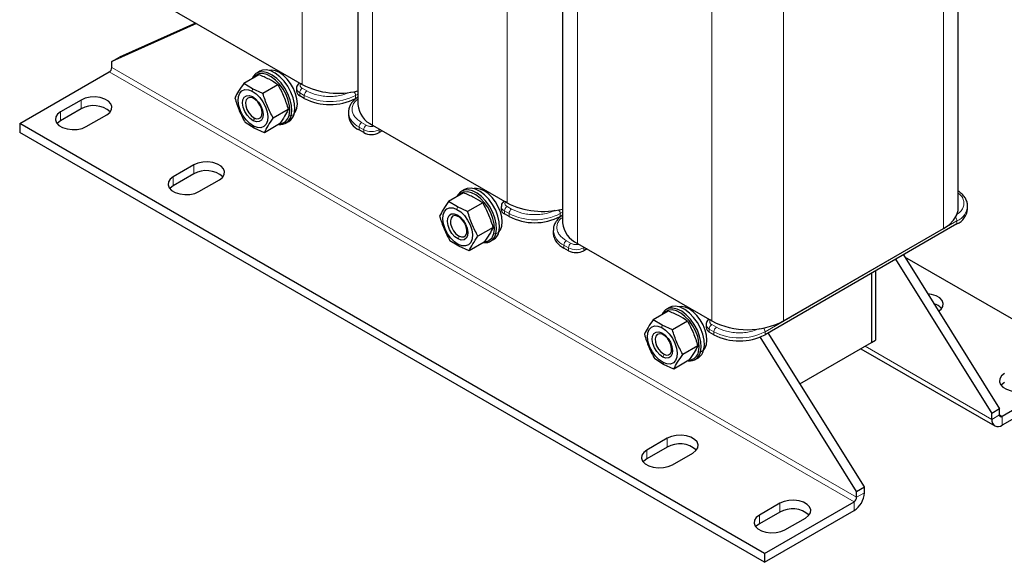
# Model space of a CAD drawing. Header units: millimetres. Extents: x 5 to 418, y 2 to 292.
# Tile 17 of 24: x 306 to 379, y 54 to 94. Entities that reach past the tile are written whole.
import ezdxf

# ---------------------------------------------------------------- set-up
doc = ezdxf.new("R2010")
doc.units = ezdxf.units.MM

msp = doc.modelspace()

# ---------------------------------------------------------------- linework, layer by layer
at = {"color": 7, "linetype": 'Continuous', "lineweight": 18}
for p, q in [((327.0567, 114.0708), (327.0567, 89.5014)), ((332.2422, 111.3113), (332.2422, 86.5079)), ((342.1417, 105.3625), (342.1417, 80.793)), ((374.2915, 103.8198), (374.2915, 78.8881)), ((347.3271, 102.603), (347.3271, 77.7996)), ((357.2266, 96.6541), (357.2266, 72.0847)), ((362.5064, 97.0164), (362.5064, 72.0847)), ((367.8992, 59.0858), (313.0277, 90.7624)), ((367.7107, 58.7592), (312.8392, 90.4358)), ((327.3962, 89.0333), (327.0567, 89.2293)), ((323.3687, 89.016), (323.3982, 89.1921)), ((323.4499, 88.5777), (323.3839, 88.6157)), ((326.8682, 88.9027), (327.2076, 88.7067)), ((326.8682, 88.6849), (326.8682, 88.9027)), ((327.2076, 88.7067), (327.2076, 88.489)), ((330.9788, 88.7067), (331.1487, 88.8048)), ((330.9788, 88.489), (330.9788, 88.7067)), ((310.765, 88.3676), (310.765, 87.7143)), ((309.2565, 87.4967), (309.2565, 86.8435)), ((326.0807, 87.2269), (326.2288, 87.2052)), ((326.455, 87.3359), (326.2288, 87.2052)), ((323.5562, 87.03), (323.4511, 86.8367)), ((323.4662, 86.4364), (323.5075, 86.3011)), ((331.2428, 86.3772), (331.5822, 86.1813)), ((331.2428, 86.1595), (331.2428, 86.3772)), ((331.7708, 86.5079), (331.4314, 86.7038)), ((331.5822, 86.1813), (331.5822, 85.9636)), ((332.7136, 86.1813), (332.7608, 86.2085)), ((332.7136, 85.9636), (332.7136, 86.1813)), ((319.0617, 83.578), (319.0617, 82.9247)), ((317.5532, 82.7071), (317.5532, 82.0539)), ((342.4811, 80.325), (342.1417, 80.5209)), ((338.4537, 80.3076), (338.4832, 80.4837)), ((338.5349, 79.8693), (338.4688, 79.9074)), ((341.9531, 80.1943), (342.2925, 79.9984)), ((341.9531, 79.9766), (341.9531, 80.1943)), ((342.2925, 79.9984), (342.2925, 79.7806)), ((346.0638, 79.9984), (346.2337, 80.0965)), ((346.0638, 79.7806), (346.0638, 79.9984)), ((361.1487, 71.29), (375.2908, 79.4541)), ((375.2908, 79.4541), (375.2908, 79.2364)), ((341.1656, 78.5186), (341.3137, 78.4969)), ((341.54, 78.6275), (341.3137, 78.4969)), ((338.6412, 78.3216), (338.5361, 78.1283)), ((338.5512, 77.728), (338.5924, 77.5928)), ((346.3278, 77.6689), (346.6672, 77.473)), ((346.3278, 77.4511), (346.3278, 77.6689)), ((346.8557, 77.7996), (346.5163, 77.9955)), ((346.6672, 77.473), (346.6672, 77.2552)), ((347.7985, 77.473), (347.8457, 77.5002)), ((347.7985, 77.2552), (347.7985, 77.473)), ((357.566, 71.6166), (357.2266, 71.8126)), ((353.5386, 71.5993), (353.5681, 71.7754)), ((353.6198, 71.1609), (353.5538, 71.199)), ((357.0381, 71.486), (357.3775, 71.29)), ((357.0381, 71.2682), (357.0381, 71.486)), ((357.3775, 71.29), (357.3775, 71.0723)), ((361.1487, 71.0723), (361.1487, 71.29)), ((356.2505, 69.8102), (356.3987, 69.7885)), ((356.6249, 69.9192), (356.3987, 69.7885)), ((368.5214, 70.2216), (377.8553, 64.8333)), ((353.7261, 69.6132), (353.621, 69.42)), ((353.6361, 69.0197), (353.6774, 68.8844)), ((377.8553, 64.8333), (378.421, 65.1598)), ((378.421, 65.1598), (378.6095, 65.0509)), ((378.6095, 65.0509), (378.6095, 64.3977)), ((353.9457, 63.4399), (353.9457, 62.7867)), ((352.4372, 62.5691), (352.4372, 61.9158)), ((367.7107, 58.1059), (367.7107, 58.7592)), ((367.8992, 59.0858), (368.4649, 59.4123)), ((362.2424, 58.6503), (362.2424, 57.9971)), ((360.7339, 57.7795), (360.7339, 57.1262))]:
    msp.add_line(p, q, dxfattribs=at)
at = {"color": 7, "linetype": 'Continuous', "lineweight": 25}
for p, q in [((331.1487, 111.7199), (331.1487, 88.0319)), ((375.3849, 80.4121), (375.3849, 104.7986)), ((346.2337, 103.0115), (346.2337, 79.3235)), ((317.1572, 95.2163), (327.0567, 89.5014)), ((319.265, 93.9995), (313.0277, 91.1979)), ((319.1944, 94.0402), (313.5934, 91.5244)), ((313.0277, 91.1979), (313.5934, 91.5244)), ((313.0277, 90.7624), (313.0277, 91.1979)), ((306.2395, 86.6259), (312.8392, 90.4358)), ((323.852, 90.2338), (322.7421, 89.5931)), ((323.9348, 90.4881), (323.7086, 90.3575)), ((323.3982, 89.1921), (322.7421, 89.5931)), ((325.2658, 89.4905), (324.156, 88.8497)), ((326.6339, 89.2292), (326.6339, 89.0115)), ((324.156, 88.8497), (323.3982, 89.1921)), ((327.2076, 88.489), (326.8682, 88.6849)), ((331.1487, 88.5871), (330.9788, 88.489)), ((331.1476, 88.5763), (331.1388, 88.5814)), ((310.765, 88.3676), (309.2565, 87.4967)), ((322.8833, 88.1616), (322.8833, 88.1217)), ((310.765, 87.7143), (309.2565, 86.8435)), ((311.1421, 86.4082), (312.6506, 87.279)), ((323.4928, 87.0658), (323.5274, 87.0459)), ((326.0274, 87.6733), (324.9175, 87.0326)), ((330.4618, 87.4658), (330.4618, 87.248)), ((361.111, 54.9492), (306.2395, 86.6259)), ((306.2395, 86.6259), (306.2395, 85.9727)), ((323.5075, 86.3011), (322.8514, 86.7021)), ((325.3751, 86.5995), (324.2652, 85.9588)), ((325.8417, 86.6624), (326.068, 86.793)), ((332.2422, 86.5079), (342.1417, 80.793)), ((361.111, 54.296), (306.2395, 85.9727)), ((324.2652, 85.9588), (323.5075, 86.3011)), ((331.5822, 85.9636), (331.2428, 86.1595)), ((332.9494, 86.0997), (332.7136, 85.9636)), ((319.0617, 83.578), (317.5532, 82.7071)), ((319.0617, 82.9247), (317.5532, 82.0539)), ((319.4388, 81.6186), (320.9473, 82.4894)), ((338.9369, 81.5255), (337.827, 80.8847)), ((339.0198, 81.7798), (338.7935, 81.6492)), ((338.4832, 80.4837), (337.827, 80.8847)), ((340.3508, 80.7821), (339.2409, 80.1414)), ((341.7188, 80.5209), (341.7188, 80.3031)), ((376.0719, 80.3249), (376.0719, 80.5426)), ((339.2409, 80.1414), (338.4832, 80.4837)), ((342.2925, 79.7806), (341.9531, 79.9766)), ((346.2337, 79.8787), (346.0638, 79.7806)), ((346.2326, 79.8679), (346.2238, 79.873)), ((337.9682, 79.4533), (337.9682, 79.4133)), ((375.2908, 79.2364), (361.1487, 71.0723)), ((338.5778, 78.3575), (338.6124, 78.3375)), ((341.1123, 78.965), (340.0025, 78.3242)), ((345.5467, 78.7574), (345.5467, 78.5397)), ((362.5064, 72.0847), (374.2915, 78.8881)), ((338.5924, 77.5928), (337.9363, 77.9938)), ((340.4601, 77.8912), (339.3502, 77.2504)), ((340.9267, 77.954), (341.1529, 78.0847)), ((347.3271, 77.7996), (357.2266, 72.0847)), ((339.3502, 77.2504), (338.5924, 77.5928)), ((346.6672, 77.2552), (346.3278, 77.4511)), ((348.0343, 77.3913), (347.7985, 77.2552)), ((371.3381, 76.9545), (378.421, 65.5953)), ((370.7724, 76.6279), (377.8553, 65.2688)), ((371.4219, 76.8201), (385.2092, 68.8608)), ((368.9929, 75.6006), (368.9929, 70.4938)), ((369.2757, 75.7639), (369.2757, 70.6571)), ((354.0219, 72.8171), (352.912, 72.1764)), ((354.1047, 73.0714), (353.8785, 72.9408)), ((353.5681, 71.7754), (352.912, 72.1764)), ((355.4357, 72.0738), (354.3258, 71.433)), ((356.8038, 71.8125), (356.8038, 71.5948)), ((354.3258, 71.433), (353.5681, 71.7754)), ((357.3775, 71.0723), (357.0381, 71.2682)), ((368.4649, 59.8478), (361.382, 71.207)), ((353.0532, 70.7449), (353.0532, 70.705)), ((367.8992, 59.5212), (360.8019, 70.9035)), ((363.7235, 67.4519), (368.9929, 70.4938)), ((368.9929, 70.4938), (369.2757, 70.6571)), ((353.6627, 69.6491), (353.6973, 69.6291)), ((356.1973, 70.2566), (355.0874, 69.6159)), ((368.2089, 70.0412), (378.0762, 64.3449)), ((353.6774, 68.8844), (353.0213, 69.2854)), ((355.545, 69.1828), (354.4351, 68.5421)), ((356.0116, 69.2457), (356.2379, 69.3763)), ((354.4351, 68.5421), (353.6774, 68.8844)), ((385.2092, 68.8608), (378.6095, 65.0509)), ((385.2092, 68.2076), (378.6095, 64.3977)), ((378.421, 65.5953), (377.8553, 65.2688)), ((378.421, 65.1598), (378.421, 65.5953)), ((377.8553, 64.8333), (377.8553, 65.2688)), ((353.9457, 63.4399), (352.4372, 62.5691)), ((353.9457, 62.7867), (352.4372, 61.9158)), ((354.3228, 61.4805), (355.8313, 62.3513)), ((367.8992, 59.5212), (368.4649, 59.8478)), ((367.8992, 59.0858), (367.8992, 59.5212)), ((368.4649, 59.4123), (368.4649, 59.8478)), ((361.111, 54.9492), (367.7107, 58.7592)), ((362.2424, 58.6503), (360.7339, 57.7795)), ((361.111, 54.296), (367.7107, 58.1059)), ((362.2424, 57.9971), (360.7339, 57.1262)), ((362.6195, 56.6909), (364.128, 57.5618)), ((361.111, 54.9492), (361.111, 54.296))]:
    msp.add_line(p, q, dxfattribs=at)
at = {"color": 7, "linetype": 'Continuous', "lineweight": 25, "flags": 128}
for points in [[(326.2288, 87.2052), (326.282, 87.5597), (326.2597, 87.9618), (326.163, 88.3914), (325.9967, 88.8269), (325.7691, 89.2465), (325.4917, 89.6292), (325.1783, 89.9558), (324.8447, 90.2099), (324.5077, 90.3787), (324.184, 90.4538), (323.89, 90.4315), (323.6404, 90.3128), (323.4477, 90.1037), (323.3704, 89.9558)], [(326.0807, 87.2269), (326.1313, 87.5637), (326.1101, 87.9456), (326.0182, 88.3537), (325.8602, 88.7675), (325.644, 89.1662), (325.3804, 89.5297), (325.0827, 89.84), (324.7658, 90.0813), (324.4456, 90.2417), (324.1382, 90.3131), (323.8589, 90.2919), (323.6217, 90.1791), (323.4545, 90.0043)], [(326.455, 87.3359), (326.5083, 87.6903), (326.486, 88.0924), (326.3893, 88.522), (326.2229, 88.9575), (325.9954, 89.3771), (325.7179, 89.7598), (325.4046, 90.0864), (325.071, 90.3405), (324.7339, 90.5093), (324.4103, 90.5845), (324.1163, 90.5621), (323.9348, 90.4881)], [(326.4621, 87.3624), (326.5678, 87.5104), (326.6654, 87.7762), (326.6985, 88.0963), (326.6654, 88.4546), (326.5678, 88.8331), (326.4105, 89.2129), (326.2015, 89.5749), (325.9512, 89.9009), (325.6723, 90.1747), (325.3785, 90.3825), (325.0848, 90.5138), (324.8058, 90.5622), (324.625, 90.5447)], [(312.6506, 87.279), (312.878, 87.4544), (313.0107, 87.6597), (313.0377, 87.8782), (312.9571, 88.0923), (312.7752, 88.2846), (312.5068, 88.4395), (312.1738, 88.5445), (311.8029, 88.591), (311.4244, 88.5754), (311.0688, 88.4988), (310.765, 88.3676)], [(323.4662, 86.4364), (323.1818, 86.629), (322.9134, 86.8964), (322.6794, 87.2203), (322.4957, 87.5788), (322.3748, 87.9472), (322.3249, 88.3006), (322.3495, 88.6149), (322.4469, 88.8686), (322.6105, 89.0444), (322.829, 89.1304), (323.0876, 89.1207), (323.3687, 89.016)], [(323.4511, 86.8367), (323.2166, 87.0026), (323.0018, 87.2394), (322.8277, 87.5238), (322.7113, 87.8281), (322.664, 88.1224), (322.6905, 88.3778), (322.7881, 88.5695), (322.9474, 88.6787), (323.1527, 88.6946), (323.3839, 88.6157)], [(323.4929, 87.0658), (323.6909, 86.9896), (323.8674, 86.9981), (324.0033, 87.0901), (324.0839, 87.2558), (324.1005, 87.4771), (324.0512, 87.7302), (323.9414, 87.9876), (323.7831, 88.2214), (323.5933, 88.4062), (323.3926, 88.522), (323.2028, 88.5564), (323.0444, 88.5054), (322.9346, 88.3748), (322.8854, 88.1786), (322.902, 87.9381), (322.9826, 87.6793), (323.1185, 87.4304), (323.295, 87.2182), (323.4929, 87.0658)], [(323.3687, 89.016), (323.6532, 88.8234), (323.9216, 88.556), (324.1556, 88.232), (324.3393, 87.8736), (324.4602, 87.5052), (324.5101, 87.1518), (324.4855, 86.8375), (324.3881, 86.5838), (324.2245, 86.408), (324.006, 86.322), (323.7474, 86.3317), (323.4662, 86.4364)], [(323.3839, 88.6157), (323.6184, 88.4498), (323.8332, 88.213), (324.0073, 87.9285), (324.1237, 87.6243), (324.171, 87.33), (324.1445, 87.0746), (324.0469, 86.8829), (323.8876, 86.7737), (323.6823, 86.7578), (323.4511, 86.8367)], [(309.2565, 87.4967), (309.0291, 87.3213), (308.8965, 87.1161), (308.8694, 86.8975), (308.95, 86.6835), (309.1319, 86.4912), (309.4003, 86.3363), (309.7334, 86.2313), (310.1042, 86.1847), (310.4827, 86.2003), (310.8383, 86.2769), (311.1421, 86.4082)], [(309.2565, 86.8435), (309.0291, 86.6681), (308.992, 86.6258)], [(320.9473, 82.4894), (321.1748, 82.6648), (321.3074, 82.8701), (321.3345, 83.0886), (321.2538, 83.3027), (321.0719, 83.495), (320.8036, 83.6499), (320.4705, 83.7549), (320.0996, 83.8014), (319.7211, 83.7858), (319.3655, 83.7093), (319.0617, 83.578)], [(317.5532, 82.7071), (317.3258, 82.5317), (317.1932, 82.3265), (317.1661, 82.1079), (317.2468, 81.8939), (317.4286, 81.7016), (317.697, 81.5467), (318.0301, 81.4417), (318.4009, 81.3951), (318.7795, 81.4107), (319.135, 81.4873), (319.4388, 81.6186)], [(317.5532, 82.0539), (317.3258, 81.8785), (317.2887, 81.8362)], [(341.3137, 78.4969), (341.367, 78.8513), (341.3447, 79.2534), (341.2479, 79.683), (341.0816, 80.1185), (340.854, 80.5382), (340.5766, 80.9209), (340.2632, 81.2474), (339.9297, 81.5015), (339.5926, 81.6704), (339.269, 81.7455), (338.975, 81.7231), (338.7253, 81.6044), (338.5326, 81.3953), (338.4554, 81.2475)], [(341.1656, 78.5186), (341.2162, 78.8553), (341.195, 79.2373), (341.1031, 79.6454), (340.9451, 80.0591), (340.7289, 80.4578), (340.4653, 80.8214), (340.1677, 81.1316), (339.8508, 81.373), (339.5306, 81.5334), (339.2231, 81.6047), (338.9438, 81.5835), (338.7067, 81.4707), (338.5394, 81.296)], [(341.54, 78.6275), (341.5932, 78.982), (341.571, 79.384), (341.4742, 79.8136), (341.3079, 80.2492), (341.0803, 80.6688), (340.8029, 81.0515), (340.4895, 81.3781), (340.156, 81.6321), (339.8189, 81.801), (339.4952, 81.8761), (339.2012, 81.8538), (339.0198, 81.7798)], [(341.5471, 78.6541), (341.6527, 78.8021), (341.7503, 79.0679), (341.7834, 79.3879), (341.7503, 79.7462), (341.6527, 80.1247), (341.4954, 80.5045), (341.2864, 80.8665), (341.0362, 81.1926), (340.7572, 81.4664), (340.4635, 81.6741), (340.1698, 81.8055), (339.8908, 81.8538), (339.71, 81.8364)], [(338.5512, 77.728), (338.2668, 77.9207), (337.9984, 78.1881), (337.7644, 78.512), (337.5806, 78.8704), (337.4597, 79.2389), (337.4099, 79.5923), (337.4345, 79.9065), (337.5319, 80.1602), (337.6954, 80.3361), (337.9139, 80.4221), (338.1726, 80.4124), (338.4537, 80.3076)], [(338.5361, 78.1283), (338.3016, 78.2943), (338.0867, 78.5311), (337.9126, 78.8155), (337.7962, 79.1197), (337.7489, 79.414), (337.7754, 79.6695), (337.8731, 79.8612), (338.0323, 79.9703), (338.2376, 79.9862), (338.4688, 79.9074)], [(338.5779, 78.3574), (338.7758, 78.2813), (338.9523, 78.2897), (339.0882, 78.3817), (339.1688, 78.5474), (339.1854, 78.7688), (339.1361, 79.0219), (339.0264, 79.2792), (338.868, 79.513), (338.6782, 79.6978), (338.4775, 79.8137), (338.2877, 79.848), (338.1294, 79.7971), (338.0196, 79.6665), (337.9703, 79.4702), (337.9869, 79.2297), (338.0675, 78.971), (338.2034, 78.722), (338.3799, 78.5098), (338.5779, 78.3574)], [(338.4537, 80.3076), (338.7381, 80.115), (339.0065, 79.8476), (339.2405, 79.5237), (339.4243, 79.1653), (339.5452, 78.7968), (339.595, 78.4434), (339.5704, 78.1292), (339.473, 77.8755), (339.3095, 77.6996), (339.0909, 77.6136), (338.8323, 77.6233), (338.5512, 77.728)], [(338.4688, 79.9074), (338.7033, 79.7414), (338.9181, 79.5046), (339.0923, 79.2202), (339.2087, 78.916), (339.2559, 78.6217), (339.2294, 78.3662), (339.1318, 78.1745), (338.9725, 78.0654), (338.7673, 78.0494), (338.5361, 78.1283)], [(374.2915, 78.8881), (374.7098, 79.1759), (375.0352, 79.5012), (375.2577, 79.8542), (375.3707, 80.2242), (375.3849, 80.4121)], [(373.9288, 72.7996), (374.1229, 72.955), (374.2555, 73.1603), (374.2826, 73.3788), (374.2019, 73.5929), (374.0201, 73.7851), (373.7517, 73.9401), (373.4186, 74.0451), (373.126, 74.0871)], [(356.3987, 69.7885), (356.4519, 70.143), (356.4296, 70.5451), (356.3329, 70.9747), (356.1666, 71.4102), (355.939, 71.8298), (355.6615, 72.2125), (355.3482, 72.5391), (355.0146, 72.7932), (354.6776, 72.962), (354.3539, 73.0371), (354.0599, 73.0148), (353.8103, 72.8961), (353.6176, 72.687), (353.5403, 72.5391)], [(356.2505, 69.8102), (356.3012, 70.1469), (356.28, 70.5289), (356.1881, 70.937), (356.0301, 71.3508), (355.8138, 71.7494), (355.5503, 72.113), (355.2526, 72.4233), (354.9357, 72.6646), (354.6155, 72.825), (354.308, 72.8964), (354.0287, 72.8752), (353.7916, 72.7624), (353.6244, 72.5876)], [(356.6249, 69.9192), (356.6782, 70.2736), (356.6559, 70.6757), (356.5592, 71.1053), (356.3928, 71.5408), (356.1652, 71.9604), (355.8878, 72.3431), (355.5745, 72.6697), (355.2409, 72.9238), (354.9038, 73.0926), (354.5802, 73.1678), (354.2862, 73.1454), (354.1047, 73.0714)], [(356.632, 69.9457), (356.7376, 70.0937), (356.8353, 70.3595), (356.8684, 70.6796), (356.8353, 71.0379), (356.7376, 71.4164), (356.5804, 71.7962), (356.3714, 72.1582), (356.1211, 72.4842), (355.8421, 72.758), (355.5484, 72.9658), (355.2547, 73.0971), (354.9757, 73.1455), (354.7949, 73.128)], [(353.6361, 69.0197), (353.3517, 69.2123), (353.0833, 69.4797), (352.8493, 69.8036), (352.6656, 70.1621), (352.5447, 70.5305), (352.4948, 70.8839), (352.5194, 71.1982), (352.6168, 71.4519), (352.7803, 71.6277), (352.9989, 71.7137), (353.2575, 71.704), (353.5386, 71.5993)], [(353.621, 69.42), (353.3865, 69.5859), (353.1717, 69.8227), (352.9976, 70.1071), (352.8812, 70.4114), (352.8339, 70.7056), (352.8604, 70.9611), (352.958, 71.1528), (353.1173, 71.262), (353.3226, 71.2779), (353.5538, 71.199)], [(353.6628, 69.6491), (353.8608, 69.5729), (354.0372, 69.5813), (354.1732, 69.6734), (354.2538, 69.8391), (354.2703, 70.0604), (354.2211, 70.3135), (354.1113, 70.5709), (353.953, 70.8047), (353.7632, 70.9895), (353.5625, 71.1053), (353.3727, 71.1397), (353.2143, 71.0887), (353.1045, 70.9581), (353.0553, 70.7619), (353.0718, 70.5214), (353.1525, 70.2626), (353.2884, 70.0137), (353.4649, 69.8015), (353.6628, 69.6491)], [(353.5386, 71.5993), (353.8231, 71.4067), (354.0914, 71.1393), (354.3255, 70.8153), (354.5092, 70.4569), (354.6301, 70.0885), (354.68, 69.7351), (354.6553, 69.4208), (354.558, 69.1671), (354.3944, 68.9913), (354.1759, 68.9053), (353.9173, 68.915), (353.6361, 69.0197)], [(353.5538, 71.199), (353.7883, 71.0331), (354.0031, 70.7963), (354.1772, 70.5118), (354.2936, 70.2076), (354.3409, 69.9133), (354.3144, 69.6578), (354.2167, 69.4661), (354.0575, 69.357), (353.8522, 69.3411), (353.621, 69.42)], [(378.7981, 68.2077), (378.5707, 68.0323), (378.438, 67.8271), (378.411, 67.6085), (378.4916, 67.3945), (378.6735, 67.2022), (378.9419, 67.0473), (379.275, 66.9423), (379.6458, 66.8957), (380.0243, 66.9113), (380.3799, 66.9879), (380.6837, 67.1192)], [(378.7981, 67.5545), (378.5707, 67.3791), (378.5336, 67.3368)], [(355.8313, 62.3513), (356.0587, 62.5267), (356.1913, 62.732), (356.2184, 62.9505), (356.1377, 63.1646), (355.9559, 63.3569), (355.6875, 63.5118), (355.3544, 63.6168), (354.9836, 63.6634), (354.605, 63.6477), (354.2495, 63.5712), (353.9457, 63.4399)], [(352.4372, 62.5691), (352.2097, 62.3937), (352.0771, 62.1884), (352.05, 61.9699), (352.1307, 61.7558), (352.3126, 61.5635), (352.5809, 61.4086), (352.914, 61.3036), (353.2848, 61.257), (353.6634, 61.2727), (354.019, 61.3492), (354.3228, 61.4805)], [(352.4372, 61.9158), (352.2097, 61.7404), (352.1726, 61.6982)], [(364.128, 57.5618), (364.3554, 57.7371), (364.488, 57.9424), (364.5151, 58.1609), (364.4344, 58.375), (364.2526, 58.5673), (363.9842, 58.7222), (363.6511, 58.8272), (363.2803, 58.8738), (362.9018, 58.8582), (362.5462, 58.7816), (362.2424, 58.6503)], [(360.7339, 57.7795), (360.5064, 57.6041), (360.3738, 57.3988), (360.3468, 57.1803), (360.4274, 56.9662), (360.6093, 56.7739), (360.8777, 56.619), (361.2107, 56.514), (361.5816, 56.4674), (361.9601, 56.4831), (362.3157, 56.5596), (362.6195, 56.6909)], [(360.7339, 57.1262), (360.5064, 56.9508), (360.4693, 56.9086)]]:
    msp.add_lwpolyline(points, dxfattribs=at)
at = {"color": 7, "linetype": 'Continuous', "lineweight": 18, "flags": 128}
for points in [[(332.7136, 86.1813), (332.71, 86.2259), (332.7076, 86.2392)], [(347.7985, 77.473), (347.7949, 77.5175), (347.7925, 77.5309)]]:
    msp.add_lwpolyline(points, dxfattribs=at)
at = {"color": 7, "linetype": 'Continuous', "lineweight": 25}
for centre, radius, start, end in [((312.6183, 90.781), 0.4098, 302.605478, 357.394522), ((329.7187, 94.7323), 5.8693, 243.028348, 284.1013), ((327.0342, 89.0514), 0.4024, 185.694799, 245.625342), ((311.6853, 86.0766), 1.8786, 49.106312, 119.333177), ((329.0932, 92.1282), 4.0987, 242.609672, 297.390328), ((333.0149, 88.2166), 1.8753, 185.653377, 245.666764), ((325.4372, 87.3714), 0.8088, 262.005318, 348.147299), ((325.3384, 87.3721), 0.7563, 274.928626, 348.935812), ((325.6256, 87.5178), 0.8492, 301.398261, 347.626256), ((331.7963, 87.3811), 1.3412, 185.694799, 245.625342), ((332.1479, 87.0553), 1.2296, 242.609672, 297.390328), ((319.982, 81.287), 1.8786, 49.106312, 119.333177), ((344.8037, 86.0239), 5.8693, 243.028348, 284.1013), ((342.1192, 80.3431), 0.4024, 185.694799, 245.625342), ((374.7373, 80.458), 1.3412, 294.374658, 354.305201), ((344.1782, 83.4199), 4.0987, 242.609672, 297.390328), ((348.0998, 79.5082), 1.8753, 185.653377, 245.666764), ((340.5222, 78.663), 0.8088, 262.005318, 348.147299), ((340.4234, 78.6637), 0.7563, 274.928626, 348.935812), ((340.7105, 78.8095), 0.8492, 301.398261, 347.626256), ((346.8813, 78.6728), 1.3412, 185.694799, 245.625342), ((347.2329, 78.347), 1.2296, 242.609672, 297.390328), ((373.2689, 72.1837), 1.2066, 42.392998, 74.710258), ((359.8665, 77.1516), 5.7134, 242.480539, 297.519461), ((357.2041, 71.6347), 0.4024, 185.694799, 245.625342), ((359.2631, 74.7115), 4.0987, 242.609672, 297.390328), ((355.6071, 69.9546), 0.8088, 262.005318, 348.147299), ((355.5083, 69.9554), 0.7563, 274.928626, 348.935812), ((355.7955, 70.1011), 0.8492, 301.398261, 347.626256), ((378.3151, 64.7587), 0.4658, 170.785963, 309.203285), ((378.5359, 65.1412), 0.1165, 170.785963, 309.203285), ((354.866, 61.1489), 1.8786, 49.106312, 119.333177), ((366.8273, 59.4868), 1.6393, 302.605478, 357.394522), ((367.4898, 59.1044), 0.4098, 302.605478, 357.394522), ((363.1627, 56.3593), 1.8786, 49.106312, 119.333177)]:
    msp.add_arc(centre, radius, start, end, dxfattribs=at)
at = {"color": 7, "linetype": 'Continuous', "lineweight": 18}
for centre, radius, start, end in [((327.0352, 89.2703), 0.4037, 186.334318, 245.569374), ((327.2776, 88.884), 0.4098, 122.605478, 177.394522), ((327.617, 88.6881), 0.4098, 122.605478, 177.394522), ((329.0932, 92.346), 4.0987, 242.609672, 297.390328), ((330.5589, 88.6841), 0.4205, 3.089391, 44.252938), ((331.7998, 87.603), 1.3464, 186.415638, 245.562224), ((331.6522, 86.3586), 0.4098, 122.605478, 177.394522), ((331.9916, 86.1627), 0.4098, 122.605478, 177.394522), ((332.1479, 87.2731), 1.2296, 242.609672, 297.390328), ((342.1201, 80.5619), 0.4037, 186.334318, 245.569374), ((342.3625, 80.1757), 0.4098, 122.605478, 177.394522), ((374.7659, 80.6538), 1.3095, 293.630462, 355.710215), ((342.7019, 79.9797), 0.4098, 122.605478, 177.394522), ((344.1782, 83.6376), 4.0987, 242.609672, 297.390328), ((345.6439, 79.9757), 0.4205, 3.089391, 44.252938), ((374.8793, 79.4347), 0.412, 2.695387, 42.48905), ((346.8848, 78.8947), 1.3464, 186.415638, 245.562224), ((346.7371, 77.6503), 0.4098, 122.605478, 177.394522), ((347.0766, 77.4543), 0.4098, 122.605478, 177.394522), ((347.2329, 78.5647), 1.2296, 242.609672, 297.390328), ((357.4475, 71.4673), 0.4098, 122.605478, 177.394522), ((357.205, 71.8535), 0.4037, 186.334318, 245.569374), ((357.7869, 71.2714), 0.4098, 122.605478, 177.394522), ((359.2631, 74.9293), 4.0987, 242.609672, 297.390328), ((360.7288, 71.2674), 0.4205, 3.089391, 44.252938)]:
    msp.add_arc(centre, radius, start, end, dxfattribs=at)
at = {"color": 7, "linetype": 'Continuous', "lineweight": 25}
for points, knots in [([(325.2658, 89.4905), (325.0552, 89.6293), (324.6347, 89.9063), (324.1126, 90.1248), (323.852, 90.2338)], [0, 0, 0, 0, 0.5008729, 1, 1, 1, 1]), ([(322.7421, 89.5931), (322.608, 89.3995), (322.3398, 89.0122), (322.1731, 88.6836), (322.0898, 88.5193)], [0, 0, 0, 0, 0.4999949, 1, 1, 1, 1]), ([(325.2658, 89.4905), (325.4182, 89.2023), (325.7228, 88.6259), (325.9259, 87.9908), (326.0274, 87.6733)], [0, 0, 0, 0, 0.4999949, 1, 1, 1, 1]), ([(326.8473, 89.6223), (326.832, 89.6118), (326.7708, 89.5702), (326.6947, 89.4669), (326.6337, 89.3375), (326.6409, 89.2531), (326.6433, 89.2249)], [0, 0, 0, 0, 0.1157466, 0.460629, 0.8199761, 1, 1, 1, 1]), ([(322.0898, 88.5193), (322.1913, 88.2018), (322.3944, 87.5667), (322.699, 86.9903), (322.8514, 86.7021)], [0, 0, 0, 0, 0.4999949, 1, 1, 1, 1]), ([(324.9175, 87.0326), (324.7652, 87.3208), (324.4605, 87.8972), (324.2575, 88.5322), (324.156, 88.8497)], [0, 0, 0, 0, 0.4999949, 1, 1, 1, 1]), ([(331.1476, 88.5763), (331.1123, 88.5535), (330.9909, 88.4752), (330.8222, 88.3157), (330.6458, 88.0979), (330.5243, 87.8528), (330.4606, 87.6317), (330.4689, 87.4952), (330.4717, 87.4494)], [0, 0, 0, 0, 0.0809682, 0.2782129, 0.478568, 0.6827884, 0.8936704, 1, 1, 1, 1]), ([(326.0274, 87.6733), (325.9441, 87.509), (325.7775, 87.1804), (325.5092, 86.7931), (325.3751, 86.5995)], [0, 0, 0, 0, 0.4999949, 1, 1, 1, 1]), ([(324.2652, 85.9588), (324.3485, 86.1231), (324.5152, 86.4517), (324.7834, 86.839), (324.9175, 87.0326)], [0, 0, 0, 0, 0.4999949, 1, 1, 1, 1]), ([(340.3508, 80.7821), (340.1402, 80.9209), (339.7196, 81.198), (339.1975, 81.4164), (338.9369, 81.5255)], [0, 0, 0, 0, 0.5008729, 1, 1, 1, 1]), ([(376.062, 80.559), (376.0629, 80.6099), (376.0655, 80.7561), (375.9857, 80.9928), (375.8343, 81.2528), (375.6331, 81.4775), (375.4626, 81.5999), (375.3849, 81.6557)], [0, 0, 0, 0, 0.1208685, 0.3475531, 0.5772482, 0.8073286, 1, 1, 1, 1]), ([(337.827, 80.8847), (337.6929, 80.6911), (337.4247, 80.3038), (337.2581, 79.9752), (337.1748, 79.8109)], [0, 0, 0, 0, 0.4999949, 1, 1, 1, 1]), ([(340.3508, 80.7821), (340.5031, 80.4939), (340.8078, 79.9175), (341.0108, 79.2825), (341.1123, 78.965)], [0, 0, 0, 0, 0.4999949, 1, 1, 1, 1]), ([(341.9323, 80.9139), (341.9169, 80.9035), (341.8557, 80.8618), (341.7797, 80.7585), (341.7186, 80.6291), (341.7258, 80.5447), (341.7282, 80.5166)], [0, 0, 0, 0, 0.1157466, 0.460629, 0.8199761, 1, 1, 1, 1]), ([(337.1748, 79.8109), (337.2763, 79.4934), (337.4793, 78.8584), (337.784, 78.282), (337.9363, 77.9938)], [0, 0, 0, 0, 0.4999949, 1, 1, 1, 1]), ([(340.0025, 78.3242), (339.8501, 78.6124), (339.5455, 79.1888), (339.3424, 79.8239), (339.2409, 80.1414)], [0, 0, 0, 0, 0.4999949, 1, 1, 1, 1]), ([(346.2337, 79.8687), (346.198, 79.8457), (346.0762, 79.7672), (345.9072, 79.6073), (345.7307, 79.3896), (345.6093, 79.1445), (345.5455, 78.9234), (345.5538, 78.7868), (345.5566, 78.7411)], [0, 0, 0, 0, 0.081763, 0.2788371, 0.479019, 0.6830627, 0.8937623, 1, 1, 1, 1]), ([(341.1123, 78.965), (341.029, 78.8007), (340.8624, 78.4721), (340.5942, 78.0848), (340.4601, 77.8912)], [0, 0, 0, 0, 0.4999949, 1, 1, 1, 1]), ([(339.3502, 77.2504), (339.4335, 77.4147), (339.6001, 77.7433), (339.8683, 78.1306), (340.0025, 78.3242)], [0, 0, 0, 0, 0.4999949, 1, 1, 1, 1]), ([(355.4357, 72.0738), (355.2251, 72.2125), (354.8046, 72.4896), (354.2825, 72.7081), (354.0219, 72.8171)], [0, 0, 0, 0, 0.5008729, 1, 1, 1, 1]), ([(352.912, 72.1764), (352.7779, 71.9828), (352.5096, 71.5955), (352.343, 71.2669), (352.2597, 71.1026)], [0, 0, 0, 0, 0.4999949, 1, 1, 1, 1]), ([(355.4357, 72.0738), (355.5881, 71.7856), (355.8927, 71.2092), (356.0958, 70.5741), (356.1973, 70.2566)], [0, 0, 0, 0, 0.4999949, 1, 1, 1, 1]), ([(357.0172, 72.2056), (357.0018, 72.1951), (356.9407, 72.1535), (356.8646, 72.0502), (356.8036, 71.9208), (356.8108, 71.8364), (356.8132, 71.8082)], [0, 0, 0, 0, 0.1157466, 0.460629, 0.8199761, 1, 1, 1, 1]), ([(352.2597, 71.1026), (352.3612, 70.7851), (352.5643, 70.15), (352.8689, 69.5736), (353.0213, 69.2854)], [0, 0, 0, 0, 0.4999949, 1, 1, 1, 1]), ([(355.0874, 69.6159), (354.9351, 69.9041), (354.6304, 70.4805), (354.4274, 71.1155), (354.3258, 71.433)], [0, 0, 0, 0, 0.4999949, 1, 1, 1, 1]), ([(356.1973, 70.2566), (356.114, 70.0923), (355.9474, 69.7637), (355.6791, 69.3764), (355.545, 69.1828)], [0, 0, 0, 0, 0.4999949, 1, 1, 1, 1]), ([(354.4351, 68.5421), (354.5184, 68.7064), (354.6851, 69.035), (354.9533, 69.4223), (355.0874, 69.6159)], [0, 0, 0, 0, 0.4999949, 1, 1, 1, 1])]:
    msp.add_open_spline(points, degree=3, knots=knots, dxfattribs=at)
at = {"color": 7, "linetype": 'Continuous', "lineweight": 18}
for points, knots in [([(327.0567, 89.2293), (327.0144, 89.2596), (326.949, 89.3064), (326.9081, 89.3842), (326.8965, 89.447), (326.9089, 89.5095), (326.9337, 89.5648), (326.9706, 89.5929), (326.9855, 89.6042)], [0, 0, 0, 0, 0.2823216, 0.435829, 0.5895382, 0.7430458, 0.8967551, 1, 1, 1, 1]), ([(330.5849, 88.9528), (330.413, 88.874), (330.1133, 88.7367), (329.5835, 88.6485), (329.0934, 88.6171), (328.6023, 88.6478), (327.9956, 88.7537), (327.6323, 88.9232), (327.3962, 89.0333)], [0, 0, 0, 0, 0.1856264, 0.3236539, 0.4646105, 0.6055672, 0.7435947, 1, 1, 1, 1]), ([(331.4314, 86.7038), (331.2405, 86.8402), (330.9469, 87.0499), (330.7638, 87.4001), (330.7098, 87.6838), (330.7668, 87.9659), (330.8869, 88.2268), (331.0674, 88.3622), (331.1487, 88.4231)], [0, 0, 0, 0, 0.27647291, 0.42530313, 0.57729173, 0.72928034, 0.87811055, 1, 1, 1, 1]), ([(332.3558, 86.4423), (332.3229, 86.4354), (332.2559, 86.4213), (332.1478, 86.4158), (332.0392, 86.422), (331.9043, 86.4457), (331.8233, 86.4835), (331.7708, 86.5079)], [0, 0, 0, 0, 0.1657303, 0.3382636, 0.5105704, 0.6831038, 1, 1, 1, 1]), ([(375.3849, 81.5), (375.4662, 81.439), (375.6468, 81.3036), (375.7668, 81.0428), (375.8242, 80.7606), (375.7687, 80.4773), (375.6147, 80.1694), (375.3743, 79.9947), (375.2353, 79.8937)], [0, 0, 0, 0, 0.1314525, 0.2919594, 0.4558726, 0.6197857, 0.7802927, 1, 1, 1, 1]), ([(342.1417, 80.5209), (342.0993, 80.5512), (342.0339, 80.598), (341.9931, 80.6758), (341.9815, 80.7387), (341.9939, 80.8011), (342.0186, 80.8565), (342.0556, 80.8845), (342.0704, 80.8958)], [0, 0, 0, 0, 0.28232159, 0.43582901, 0.58953824, 0.74304575, 0.89675507, 1, 1, 1, 1]), ([(345.6699, 80.2444), (345.498, 80.1657), (345.1983, 80.0284), (344.6684, 79.9402), (344.1783, 79.9087), (343.6872, 79.9395), (343.0805, 80.0453), (342.7173, 80.2148), (342.4811, 80.325)], [0, 0, 0, 0, 0.1856264, 0.3236539, 0.4646105, 0.6055672, 0.7435947, 1, 1, 1, 1]), ([(346.5163, 77.9955), (346.3255, 78.1318), (346.0319, 78.3416), (345.8487, 78.6917), (345.7947, 78.9754), (345.8518, 79.2576), (345.9718, 79.5184), (346.1524, 79.6538), (346.2337, 79.7148)], [0, 0, 0, 0, 0.27647291, 0.42530313, 0.57729173, 0.72928034, 0.87811055, 1, 1, 1, 1]), ([(347.4407, 77.734), (347.4079, 77.727), (347.3409, 77.7129), (347.2327, 77.7074), (347.1242, 77.7137), (346.9893, 77.7374), (346.9082, 77.7751), (346.8557, 77.7996)], [0, 0, 0, 0, 0.16573031, 0.33826359, 0.51057044, 0.68310382, 1, 1, 1, 1]), ([(357.2266, 71.8126), (357.1843, 71.8429), (357.1188, 71.8896), (357.078, 71.9675), (357.0664, 72.0303), (357.0788, 72.0928), (357.1036, 72.1481), (357.1405, 72.1762), (357.1554, 72.1874)], [0, 0, 0, 0, 0.2823216, 0.435829, 0.5895382, 0.7430458, 0.8967551, 1, 1, 1, 1]), ([(360.7548, 71.5361), (360.5829, 71.4573), (360.2832, 71.32), (359.7533, 71.2318), (359.2633, 71.2004), (358.7721, 71.2311), (358.1655, 71.337), (357.8022, 71.5065), (357.566, 71.6166)], [0, 0, 0, 0, 0.1856264, 0.3236539, 0.4646105, 0.6055672, 0.7435947, 1, 1, 1, 1])]:
    msp.add_open_spline(points, degree=3, knots=knots, dxfattribs=at)

doc.saveas('drawing.dxf')
